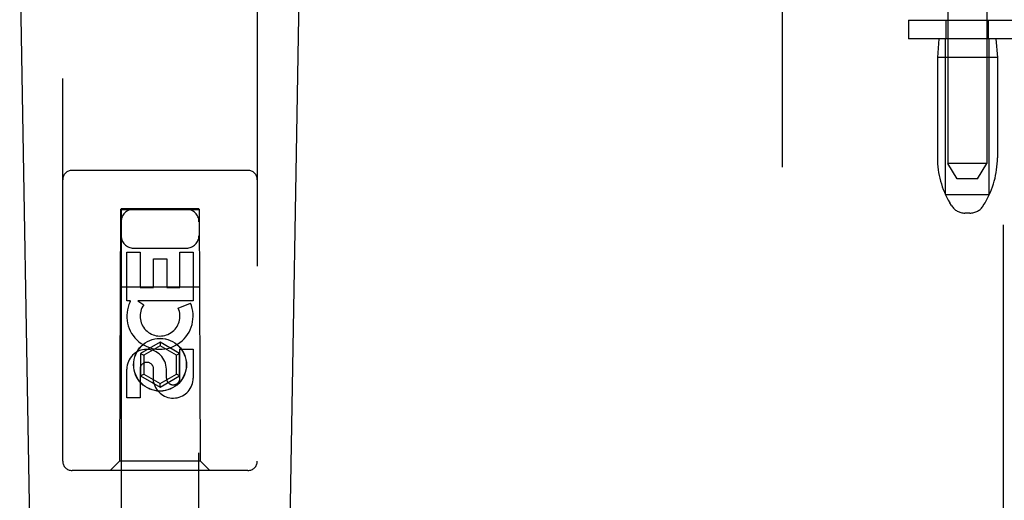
# Model space of a CAD drawing. Header units: inches. Extents: x 0 to 224, y 0 to 145.
# Tile 6 of 78: x 68.81 to 71.97, y 46.66 to 48.21. Entities that reach past the tile are written whole.
import ezdxf

# ---------------------------------------------------------------- set-up
doc = ezdxf.new("R2010")
doc.units = ezdxf.units.IN
doc.header["$LTSCALE"] = 12.302632
doc.header["$MEASUREMENT"] = 0
doc.linetypes.add('HIDDEN', pattern=[0.2, 0.1, -0.1])
doc.layers.add('DEFAULT_2', color=8, linetype='HIDDEN')
doc.layers.add('DOOR_3_ASSEMBLY', color=7, linetype='CONTINUOUS')

msp = doc.modelspace()

# ---------------------------------------------------------------- linework, layer by layer
at = {"layer": 'DEFAULT_2', "color": 8, "linetype": 'HIDDEN'}
for p, q in [((71.2572, 13.287), (71.2572, 86.257)), ((71.7884, 51.2161), (71.7884, 47.747)), ((71.9134, 51.2161), (71.9134, 47.747)), ((71.6622, 48.207), (71.6622, 48.147)), ((71.6622, 48.207), (72.0722, 48.207)), ((71.7829, 48.147), (71.7829, 48.207)), ((71.9189, 48.147), (71.9189, 48.207)), ((72.0722, 48.147), (71.6622, 48.147)), ((71.7594, 48.147), (71.7544, 48.087)), ((71.7809, 47.647), (71.7809, 48.147)), ((71.9209, 47.647), (71.9209, 48.147)), ((71.9424, 48.147), (71.9474, 48.087)), ((71.7544, 48.087), (71.7544, 47.7645)), ((71.9474, 48.087), (71.7544, 48.087)), ((71.9474, 48.087), (71.9474, 47.7645)), ((71.8184, 47.697), (71.7884, 47.747)), ((71.8509, 47.747), (71.7884, 47.747)), ((71.9134, 47.747), (71.8509, 47.747)), ((71.8834, 47.697), (71.9134, 47.747)), ((71.8834, 47.697), (71.8184, 47.697)), ((71.7809, 47.647), (71.9209, 47.647)), ((71.7999, 47.6112), (71.7943, 47.6205)), ((71.902, 47.6112), (71.9075, 47.6205)), ((71.8591, 47.587), (71.8428, 47.587))]:
    msp.add_line(p, q, dxfattribs=at)
for centre, radius, start, end in [((72.0344, 47.7645), 0.28, 180, 210.9637), ((71.6674, 47.7645), 0.28, 329.0363, 360), ((71.8428, 47.637), 0.05, 210.9637, 270), ((71.8591, 47.637), 0.05, 270, 329.0363)]:
    msp.add_arc(centre, radius, start, end, dxfattribs=at)
at = {"layer": 'DOOR_3_ASSEMBLY', "color": 8, "linetype": 'HIDDEN'}
for p, q in [((71.9657, 86.918), (71.9657, 12.626)), ((68.9447, 46.7895), (68.9447, 48.647)), ((69.5697, 48.647), (69.5697, 46.7895)), ((69.5397, 47.7245), (68.9747, 47.7245)), ((69.1307, 47.5995), (69.1272, 46.7895)), ((69.1307, 47.5995), (69.3837, 47.5995)), ((69.1322, 47.6012), (69.1322, 13.5995)), ((69.3822, 47.6012), (69.1322, 47.6012)), ((69.3822, 47.598), (69.1322, 47.598)), ((69.3822, 13.5995), (69.3822, 47.6012)), ((69.3872, 46.7895), (69.3837, 47.5995)), ((69.1506, 47.3055), (69.1506, 47.4616)), ((69.1506, 47.4616), (69.1931, 47.4616)), ((69.1722, 47.4745), (69.3422, 47.4745)), ((69.1931, 47.4616), (69.1931, 47.3481)), ((69.3214, 47.3481), (69.3214, 47.4616)), ((69.3214, 47.4616), (69.3638, 47.4616)), ((69.3638, 47.4616), (69.3638, 47.3055)), ((69.2365, 47.3481), (69.2365, 47.4403)), ((69.2365, 47.4403), (69.279, 47.4403)), ((69.279, 47.4403), (69.279, 47.3481)), ((69.1296, 47.3495), (69.3848, 47.3495)), ((69.1931, 47.3481), (69.2365, 47.3481)), ((69.279, 47.3481), (69.3214, 47.3481)), ((69.1629, 47.3055), (69.1506, 47.3055)), ((69.1611, 47.302), (69.1629, 47.3055)), ((69.1862, 47.3055), (69.2048, 47.2925)), ((69.3638, 47.3055), (69.1862, 47.3055)), ((69.3157, 47.2811), (69.3548, 47.298)), ((69.2572, 47.1719), (69.1947, 47.1359)), ((69.2572, 47.1719), (69.2572, 47.1604)), ((69.3197, 47.1359), (69.2572, 47.1719)), ((69.1947, 47.1359), (69.1947, 47.0637)), ((69.1947, 47.1359), (69.2047, 47.1301)), ((69.2572, 47.1604), (69.2047, 47.1301)), ((69.2047, 47.1301), (69.2047, 47.0695)), ((69.3097, 47.1301), (69.2572, 47.1604)), ((69.3197, 47.1359), (69.3097, 47.1301)), ((69.3097, 47.0695), (69.3097, 47.1301)), ((69.3197, 47.0637), (69.3197, 47.1359)), ((69.3214, 47.0568), (69.3214, 47.1492)), ((69.3214, 47.1492), (69.3638, 47.1492)), ((69.3638, 47.1492), (69.3638, 47.0568)), ((69.1506, 46.9929), (69.1506, 47.0853)), ((69.1931, 47.0853), (69.1931, 46.9929)), ((69.1947, 47.0637), (69.2047, 47.0695)), ((69.2047, 47.0695), (69.2572, 47.0391)), ((69.2366, 47.043), (69.2366, 47.0892)), ((69.2572, 47.0391), (69.3097, 47.0695)), ((69.2775, 47.0853), (69.2775, 47.0568)), ((69.3197, 47.0637), (69.3097, 47.0695)), ((69.1947, 47.0637), (69.2572, 47.0276)), ((69.2572, 47.0276), (69.3197, 47.0637)), ((69.2572, 47.0276), (69.2572, 47.0391)), ((69.1931, 46.9929), (69.1506, 46.9929)), ((69.1272, 46.7895), (69.0972, 46.7595)), ((69.3872, 46.7895), (69.1272, 46.7895)), ((69.3872, 46.7895), (69.4172, 46.7595)), ((69.5397, 46.7595), (68.9747, 46.7595))]:
    msp.add_line(p, q, dxfattribs=at)
at = {"layer": 'DOOR_3_ASSEMBLY', "color": 7, "linetype": 'Continuous'}
for p, q in [((68.8787, 44.3375), (68.8064, 48.4768)), ((69.6357, 44.3375), (69.708, 48.4768))]:
    msp.add_line(p, q, dxfattribs=at)
at = {"layer": 'DOOR_3_ASSEMBLY', "color": 8, "linetype": 'HIDDEN'}
for radius in [0.085, 0.0845]:
    msp.add_circle((69.2572, 47.0995), radius, dxfattribs=at)
for centre, radius, start, end in [((68.9747, 47.6945), 0.03, 90, 180), ((69.5397, 47.6945), 0.03, 0, 90), ((69.1722, 47.5595), 0.04, 90, 180), ((69.3422, 47.5595), 0.04, 0, 90), ((69.1722, 47.5145), 0.04, 180, 270), ((69.3422, 47.5145), 0.04, 270, 360), ((69.2571, 47.2557), 0.1065, 154.2636, 23.4027), ((69.2571, 47.2557), 0.0639, 144.8895, 23.4026), ((69.2141, 47.0853), 0.0635, 0, 180), ((69.215, 47.0853), 0.0219, 10.307, 180), ((69.2995, 47.0567), 0.0644, 192.2995, 0.0775), ((69.2995, 47.0568), 0.0219, 179.9011, 360), ((68.9747, 46.7895), 0.03, 180, 270), ((69.5397, 46.7895), 0.03, 270, 360)]:
    msp.add_arc(centre, radius, start, end, dxfattribs=at)

doc.saveas('drawing.dxf')
